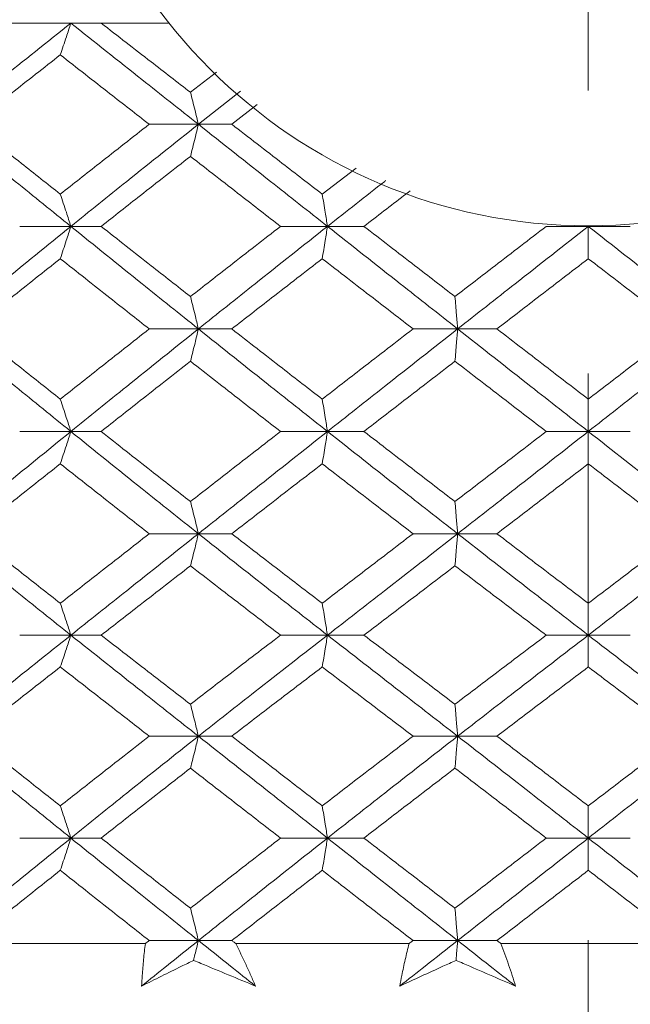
# Model space of a CAD drawing. Header units: inches. Extents: x 1 to 19.9, y 2.6 to 16.1.
# Tile 24 of 70: x 11.128 to 11.344, y 3.917 to 4.264. Entities that reach past the tile are written whole.
import ezdxf

# ---------------------------------------------------------------- set-up
doc = ezdxf.new("R2010")
doc.units = ezdxf.units.IN
doc.header["$MEASUREMENT"] = 0
doc.linetypes.add('CENTERX2', pattern=[0.8, 0.5, -0.1, 0.1, -0.1])
doc.layers.add('SLD-0', color=7, linetype='Continuous')

msp = doc.modelspace()

# ---------------------------------------------------------------- linework, layer by layer
at = {"color": 7, "linetype": 'Continuous', "lineweight": 15}
for p, q in [((11.12846, 4.26321), (11.0671, 4.26321)), ((11.14654, 4.26321), (11.12846, 4.26321)), ((11.15723, 4.26321), (11.14654, 4.26321)), ((11.18125, 4.26321), (11.15723, 4.26321)), ((11.198, 4.24588), (11.18879, 4.23878)), ((11.20644, 4.23917), (11.1916, 4.22748)), ((11.21241, 4.23442), (11.20341, 4.22748)), ((11.1916, 4.22748), (11.17423, 4.22748)), ((11.1916, 4.22748), (11.20341, 4.22748)), ((11.24729, 4.21204), (11.23533, 4.20283)), ((11.14654, 4.19144), (11.12846, 4.19144)), ((11.14654, 4.19144), (11.15723, 4.19144)), ((11.23721, 4.19144), (11.22061, 4.19144)), ((11.23721, 4.19144), (11.25008, 4.19144)), ((11.32933, 4.19144), (11.31447, 4.19144)), ((11.32933, 4.19144), (11.34418, 4.19144)), ((11.1916, 4.15524), (11.17423, 4.15524)), ((11.1916, 4.15524), (11.20341, 4.15524)), ((11.28318, 4.15524), (11.26742, 4.15524)), ((11.28318, 4.15524), (11.29707, 4.15524)), ((11.14654, 4.11903), (11.12846, 4.11903)), ((11.14654, 4.11903), (11.15723, 4.11903)), ((11.23721, 4.11903), (11.22061, 4.11903)), ((11.23721, 4.11903), (11.25008, 4.11903)), ((11.32933, 4.11903), (11.31447, 4.11903)), ((11.32933, 4.11903), (11.34418, 4.11903)), ((11.1916, 4.08294), (11.17423, 4.08294)), ((11.1916, 4.08294), (11.20341, 4.08294)), ((11.28318, 4.08294), (11.26742, 4.08294)), ((11.28318, 4.08294), (11.29707, 4.08294)), ((11.14654, 4.04711), (11.12846, 4.04711)), ((11.14654, 4.04711), (11.15723, 4.04711)), ((11.23721, 4.04711), (11.22061, 4.04711)), ((11.23721, 4.04711), (11.25008, 4.04711)), ((11.32933, 4.04711), (11.31447, 4.04711)), ((11.32933, 4.04711), (11.34418, 4.04711)), ((11.1916, 4.01145), (11.17423, 4.01145)), ((11.1916, 4.01145), (11.20341, 4.01145)), ((11.28318, 4.01145), (11.26742, 4.01145)), ((11.28318, 4.01145), (11.29707, 4.01145)), ((11.14654, 3.97547), (11.12846, 3.97547)), ((11.14654, 3.97547), (11.15723, 3.97547)), ((11.23721, 3.97547), (11.22061, 3.97547)), ((11.23721, 3.97547), (11.25008, 3.97547)), ((11.32933, 3.97547), (11.31447, 3.97547)), ((11.32933, 3.97547), (11.34418, 3.97547)), ((11.1916, 3.9393), (11.17423, 3.9393)), ((11.1916, 3.9393), (11.20341, 3.9393)), ((11.28318, 3.9393), (11.26742, 3.9393)), ((11.28318, 3.9393), (11.29707, 3.9393)), ((11.17285, 3.93821), (11.11309, 3.93821)), ((11.26601, 3.93821), (11.2048, 3.93821)), ((11.36018, 3.93821), (11.29848, 3.93821))]:
    msp.add_line(p, q, dxfattribs=at)
msp.add_circle((11.32933, 4.38063), 0.18898, dxfattribs=at)
for points, knots in [([(11.14654, 4.26321), (11.13821, 4.25657), (11.12332, 4.24469), (11.10866, 4.23275), (11.1022, 4.22748)], [0, 0, 0, 0, 0.558883, 1, 1, 1, 1]), ([(11.14281, 4.25199), (11.14317, 4.25305), (11.14388, 4.25515), (11.14513, 4.25888), (11.14601, 4.26159), (11.14654, 4.26321)], [0, 0, 0, 0, 0.2858, 0.571601, 1, 1, 1, 1]), ([(11.14654, 4.26321), (11.1549, 4.25657), (11.16987, 4.24469), (11.18495, 4.23275), (11.1916, 4.22748)], [0, 0, 0, 0, 0.558883, 1, 1, 1, 1]), ([(11.15723, 4.26321), (11.1631, 4.25867), (11.1736, 4.25054), (11.18414, 4.24238), (11.18879, 4.23878)], [0, 0, 0, 0, 0.559197, 1, 1, 1, 1]), ([(11.14281, 4.25199), (11.13699, 4.24743), (11.12657, 4.23927), (11.11627, 4.23109), (11.11174, 4.22748)], [0, 0, 0, 0, 0.559287, 1, 1, 1, 1]), ([(11.14281, 4.25199), (11.14865, 4.24743), (11.1591, 4.23927), (11.1696, 4.23109), (11.17423, 4.22748)], [0, 0, 0, 0, 0.559287, 1, 1, 1, 1]), ([(11.18879, 4.23878), (11.18906, 4.23773), (11.1896, 4.23561), (11.19054, 4.23186), (11.1912, 4.22912), (11.1916, 4.22748)], [0, 0, 0, 0, 0.285062, 0.570124, 1, 1, 1, 1]), ([(11.1022, 4.22748), (11.11042, 4.22077), (11.12512, 4.20878), (11.13999, 4.19674), (11.14654, 4.19144)], [0, 0, 0, 0, 0.5593096, 1, 1, 1, 1]), ([(11.11174, 4.22748), (11.11751, 4.22289), (11.12783, 4.21468), (11.13823, 4.20645), (11.14281, 4.20283)], [0, 0, 0, 0, 0.559485, 1, 1, 1, 1]), ([(11.17423, 4.22748), (11.16834, 4.22289), (11.15783, 4.21468), (11.1474, 4.20645), (11.14281, 4.20283)], [0, 0, 0, 0, 0.559485, 1, 1, 1, 1]), ([(11.1916, 4.22748), (11.18315, 4.22077), (11.16804, 4.20878), (11.15312, 4.19674), (11.14654, 4.19144)], [0, 0, 0, 0, 0.55931, 1, 1, 1, 1]), ([(11.18879, 4.21615), (11.18906, 4.21721), (11.1896, 4.21933), (11.19054, 4.22309), (11.1912, 4.22583), (11.1916, 4.22748)], [0, 0, 0, 0, 0.2847881, 0.5695763, 1, 1, 1, 1]), ([(11.1916, 4.22748), (11.20008, 4.22077), (11.21524, 4.20878), (11.23049, 4.19674), (11.23721, 4.19144)], [0, 0, 0, 0, 0.55931, 1, 1, 1, 1]), ([(11.20341, 4.22748), (11.20935, 4.22289), (11.21997, 4.21468), (11.23063, 4.20645), (11.23533, 4.20283)], [0, 0, 0, 0, 0.559485, 1, 1, 1, 1]), ([(11.18879, 4.21615), (11.18288, 4.21154), (11.17232, 4.20332), (11.16185, 4.19507), (11.15723, 4.19144)], [0, 0, 0, 0, 0.559577, 1, 1, 1, 1]), ([(11.18879, 4.21615), (11.19471, 4.21154), (11.2053, 4.20332), (11.21593, 4.19507), (11.22061, 4.19144)], [0, 0, 0, 0, 0.559577, 1, 1, 1, 1]), ([(11.25778, 4.20763), (11.25766, 4.20753), (11.25077, 4.20215), (11.24393, 4.19675), (11.23721, 4.19144)], [0, 0, 0, 0, 0.017602, 1, 1, 1, 1]), ([(11.2664, 4.204), (11.26567, 4.20344), (11.26022, 4.19926), (11.25479, 4.19507), (11.25008, 4.19144)], [0, 0, 0, 0, 0.13308, 1, 1, 1, 1]), ([(11.14281, 4.20283), (11.14317, 4.20176), (11.14388, 4.19964), (11.14513, 4.19586), (11.14601, 4.1931), (11.14654, 4.19144)], [0, 0, 0, 0, 0.28433, 0.56866, 1, 1, 1, 1]), ([(11.23533, 4.20283), (11.23551, 4.20176), (11.23587, 4.19964), (11.23649, 4.19586), (11.23694, 4.1931), (11.23721, 4.19144)], [0, 0, 0, 0, 0.28433, 0.56866, 1, 1, 1, 1]), ([(11.14654, 4.19144), (11.13821, 4.18469), (11.12333, 4.17263), (11.10866, 4.16056), (11.1022, 4.15524)], [0, 0, 0, 0, 0.559738, 1, 1, 1, 1]), ([(11.14281, 4.18004), (11.14317, 4.18111), (11.14388, 4.18323), (11.14512, 4.18702), (11.14601, 4.18978), (11.14654, 4.19144)], [0, 0, 0, 0, 0.284185, 0.56837, 1, 1, 1, 1]), ([(11.14654, 4.19144), (11.15491, 4.18469), (11.16986, 4.17263), (11.18496, 4.16056), (11.1916, 4.15524)], [0, 0, 0, 0, 0.559738, 1, 1, 1, 1]), ([(11.15723, 4.19144), (11.1631, 4.18682), (11.17359, 4.17856), (11.18415, 4.1703), (11.18879, 4.16666)], [0, 0, 0, 0, 0.559775, 1, 1, 1, 1]), ([(11.22061, 4.19144), (11.21466, 4.18682), (11.20402, 4.17856), (11.19345, 4.1703), (11.18879, 4.16666)], [0, 0, 0, 0, 0.559775, 1, 1, 1, 1]), ([(11.23721, 4.19144), (11.22866, 4.18469), (11.2134, 4.17263), (11.19827, 4.16056), (11.1916, 4.15524)], [0, 0, 0, 0, 0.559738, 1, 1, 1, 1]), ([(11.23533, 4.18004), (11.23551, 4.18111), (11.23587, 4.18323), (11.23649, 4.18702), (11.23694, 4.18978), (11.23721, 4.19144)], [0, 0, 0, 0, 0.284185, 0.56837, 1, 1, 1, 1]), ([(11.23721, 4.19144), (11.24577, 4.18469), (11.26106, 4.17263), (11.27642, 4.16056), (11.28318, 4.15524)], [0, 0, 0, 0, 0.559738, 1, 1, 1, 1]), ([(11.25008, 4.19144), (11.25607, 4.18682), (11.26678, 4.17856), (11.27751, 4.1703), (11.28223, 4.16666)], [0, 0, 0, 0, 0.559775, 1, 1, 1, 1]), ([(11.31447, 4.19144), (11.30845, 4.18682), (11.2977, 4.17856), (11.28696, 4.1703), (11.28223, 4.16666)], [0, 0, 0, 0, 0.559775, 1, 1, 1, 1]), ([(11.32933, 4.19144), (11.32071, 4.18469), (11.30531, 4.17263), (11.28994, 4.16056), (11.28318, 4.15524)], [0, 0, 0, 0, 0.559738, 1, 1, 1, 1]), ([(11.32933, 4.18004), (11.32933, 4.18111), (11.32933, 4.18323), (11.32933, 4.18702), (11.32933, 4.18978), (11.32933, 4.19144)], [0, 0, 0, 0, 0.284185, 0.56837, 1, 1, 1, 1]), ([(11.32933, 4.19144), (11.33795, 4.18469), (11.35335, 4.17263), (11.36871, 4.16056), (11.37548, 4.15524)], [0, 0, 0, 0, 0.559738, 1, 1, 1, 1]), ([(11.14281, 4.18004), (11.13698, 4.17542), (11.12658, 4.16715), (11.11627, 4.15888), (11.11174, 4.15524)], [0, 0, 0, 0, 0.559867, 1, 1, 1, 1]), ([(11.14281, 4.18004), (11.14865, 4.17542), (11.15909, 4.16715), (11.1696, 4.15888), (11.17423, 4.15524)], [0, 0, 0, 0, 0.559867, 1, 1, 1, 1]), ([(11.23533, 4.18004), (11.22936, 4.17542), (11.21869, 4.16715), (11.20808, 4.15888), (11.20341, 4.15524)], [0, 0, 0, 0, 0.559867, 1, 1, 1, 1]), ([(11.23533, 4.18004), (11.24131, 4.17542), (11.25199, 4.16715), (11.2627, 4.15888), (11.26742, 4.15524)], [0, 0, 0, 0, 0.559867, 1, 1, 1, 1]), ([(11.32933, 4.18004), (11.3233, 4.17542), (11.31254, 4.16715), (11.3018, 4.15888), (11.29707, 4.15524)], [0, 0, 0, 0, 0.559867, 1, 1, 1, 1]), ([(11.32933, 4.18004), (11.33535, 4.17542), (11.34611, 4.16715), (11.35686, 4.15888), (11.36159, 4.15524)], [0, 0, 0, 0, 0.559867, 1, 1, 1, 1]), ([(11.18879, 4.16666), (11.18906, 4.1656), (11.1896, 4.16347), (11.19054, 4.15968), (11.1912, 4.15691), (11.1916, 4.15524)], [0, 0, 0, 0, 0.284008, 0.568017, 1, 1, 1, 1]), ([(11.28223, 4.16666), (11.28232, 4.1656), (11.2825, 4.16347), (11.28282, 4.15968), (11.28304, 4.15691), (11.28318, 4.15524)], [0, 0, 0, 0, 0.2840084, 0.5680169, 1, 1, 1, 1]), ([(11.1022, 4.15524), (11.11042, 4.14848), (11.1251, 4.1364), (11.13999, 4.12434), (11.14654, 4.11903)], [0, 0, 0, 0, 0.560166, 1, 1, 1, 1]), ([(11.11174, 4.15524), (11.11751, 4.15061), (11.12782, 4.14234), (11.13823, 4.13407), (11.14281, 4.13044)], [0, 0, 0, 0, 0.560066, 1, 1, 1, 1]), ([(11.17423, 4.15524), (11.16834, 4.15061), (11.15783, 4.14234), (11.1474, 4.13407), (11.14281, 4.13044)], [0, 0, 0, 0, 0.560066, 1, 1, 1, 1]), ([(11.1916, 4.15524), (11.18315, 4.14848), (11.16805, 4.1364), (11.15311, 4.12434), (11.14654, 4.11903)], [0, 0, 0, 0, 0.560166, 1, 1, 1, 1]), ([(11.18879, 4.14382), (11.18906, 4.14489), (11.1896, 4.14702), (11.19054, 4.15081), (11.1912, 4.15358), (11.1916, 4.15524)], [0, 0, 0, 0, 0.283992, 0.567985, 1, 1, 1, 1]), ([(11.1916, 4.15524), (11.20009, 4.14848), (11.21523, 4.1364), (11.23049, 4.12434), (11.23721, 4.11903)], [0, 0, 0, 0, 0.560166, 1, 1, 1, 1]), ([(11.20341, 4.15524), (11.20935, 4.15061), (11.21997, 4.14234), (11.23063, 4.13407), (11.23533, 4.13044)], [0, 0, 0, 0, 0.560066, 1, 1, 1, 1]), ([(11.26742, 4.15524), (11.26142, 4.15061), (11.25071, 4.14234), (11.24003, 4.13407), (11.23533, 4.13044)], [0, 0, 0, 0, 0.560066, 1, 1, 1, 1]), ([(11.28318, 4.15524), (11.27458, 4.14848), (11.25922, 4.1364), (11.24393, 4.12434), (11.23721, 4.11903)], [0, 0, 0, 0, 0.560166, 1, 1, 1, 1]), ([(11.28223, 4.14382), (11.28232, 4.14489), (11.2825, 4.14702), (11.28282, 4.15081), (11.28304, 4.15358), (11.28318, 4.15524)], [0, 0, 0, 0, 0.283992, 0.567985, 1, 1, 1, 1]), ([(11.28318, 4.15524), (11.29179, 4.14848), (11.30716, 4.1364), (11.32255, 4.12434), (11.32933, 4.11903)], [0, 0, 0, 0, 0.560166, 1, 1, 1, 1]), ([(11.29707, 4.15524), (11.30309, 4.15061), (11.31384, 4.14234), (11.32459, 4.13407), (11.32933, 4.13044)], [0, 0, 0, 0, 0.560066, 1, 1, 1, 1]), ([(11.37548, 4.15524), (11.36687, 4.14848), (11.3515, 4.1364), (11.3361, 4.12434), (11.32933, 4.11903)], [0, 0, 0, 0, 0.560166, 1, 1, 1, 1]), ([(11.36159, 4.15524), (11.35557, 4.15061), (11.34482, 4.14234), (11.33406, 4.13407), (11.32933, 4.13044)], [0, 0, 0, 0, 0.560066, 1, 1, 1, 1]), ([(11.18879, 4.14382), (11.18288, 4.13919), (11.17233, 4.13092), (11.16184, 4.12266), (11.15723, 4.11903)], [0, 0, 0, 0, 0.560157, 1, 1, 1, 1]), ([(11.18879, 4.14382), (11.19472, 4.13919), (11.20529, 4.13092), (11.21593, 4.12266), (11.22061, 4.11903)], [0, 0, 0, 0, 0.560157, 1, 1, 1, 1]), ([(11.28223, 4.14382), (11.27622, 4.13919), (11.26549, 4.13092), (11.25479, 4.12266), (11.25008, 4.11903)], [0, 0, 0, 0, 0.560157, 1, 1, 1, 1]), ([(11.28223, 4.14382), (11.28825, 4.13919), (11.29899, 4.13092), (11.30974, 4.12266), (11.31447, 4.11903)], [0, 0, 0, 0, 0.560157, 1, 1, 1, 1]), ([(11.14281, 4.13044), (11.14317, 4.12937), (11.14388, 4.12725), (11.14512, 4.12345), (11.14601, 4.12069), (11.14654, 4.11903)], [0, 0, 0, 0, 0.284098, 0.568196, 1, 1, 1, 1]), ([(11.23533, 4.13044), (11.23551, 4.12937), (11.23587, 4.12725), (11.23649, 4.12345), (11.23694, 4.12069), (11.23721, 4.11903)], [0, 0, 0, 0, 0.284098, 0.568196, 1, 1, 1, 1]), ([(11.32933, 4.13044), (11.32933, 4.12937), (11.32933, 4.12725), (11.32933, 4.12345), (11.32933, 4.12069), (11.32933, 4.11903)], [0, 0, 0, 0, 0.2840981, 0.5681962, 1, 1, 1, 1]), ([(11.14654, 4.11903), (11.13821, 4.11227), (11.12334, 4.10023), (11.10865, 4.08822), (11.1022, 4.08294)], [0, 0, 0, 0, 0.560594, 1, 1, 1, 1]), ([(11.14281, 4.10763), (11.14317, 4.10869), (11.14388, 4.11082), (11.14513, 4.11461), (11.14601, 4.11736), (11.14654, 4.11903)], [0, 0, 0, 0, 0.2842111, 0.5684222, 1, 1, 1, 1]), ([(11.14654, 4.11903), (11.15491, 4.11227), (11.16985, 4.10023), (11.18496, 4.08822), (11.1916, 4.08294)], [0, 0, 0, 0, 0.560594, 1, 1, 1, 1]), ([(11.15723, 4.11903), (11.16311, 4.1144), (11.17359, 4.10615), (11.18415, 4.09791), (11.18879, 4.09429)], [0, 0, 0, 0, 0.560356, 1, 1, 1, 1]), ([(11.22061, 4.11903), (11.21465, 4.1144), (11.20402, 4.10615), (11.19344, 4.09791), (11.18879, 4.09429)], [0, 0, 0, 0, 0.560356, 1, 1, 1, 1]), ([(11.23721, 4.11903), (11.22866, 4.11227), (11.21342, 4.10023), (11.19826, 4.08822), (11.1916, 4.08294)], [0, 0, 0, 0, 0.560594, 1, 1, 1, 1]), ([(11.23533, 4.10763), (11.23551, 4.10869), (11.23587, 4.11082), (11.23649, 4.11461), (11.23694, 4.11736), (11.23721, 4.11903)], [0, 0, 0, 0, 0.284211, 0.568422, 1, 1, 1, 1]), ([(11.23721, 4.11903), (11.24577, 4.11227), (11.26105, 4.10023), (11.27642, 4.08822), (11.28318, 4.08294)], [0, 0, 0, 0, 0.560594, 1, 1, 1, 1]), ([(11.25008, 4.11903), (11.25608, 4.1144), (11.26678, 4.10615), (11.27751, 4.09791), (11.28223, 4.09429)], [0, 0, 0, 0, 0.560356, 1, 1, 1, 1]), ([(11.31447, 4.11903), (11.30845, 4.1144), (11.2977, 4.10615), (11.28696, 4.09791), (11.28223, 4.09429)], [0, 0, 0, 0, 0.560356, 1, 1, 1, 1]), ([(11.32933, 4.11903), (11.3207, 4.11227), (11.30532, 4.10023), (11.28994, 4.08822), (11.28318, 4.08294)], [0, 0, 0, 0, 0.560594, 1, 1, 1, 1]), ([(11.32933, 4.10763), (11.32933, 4.10869), (11.32933, 4.11082), (11.32933, 4.11461), (11.32933, 4.11736), (11.32933, 4.11903)], [0, 0, 0, 0, 0.284211, 0.568422, 1, 1, 1, 1]), ([(11.32933, 4.11903), (11.33795, 4.11227), (11.35333, 4.10023), (11.36872, 4.08822), (11.37548, 4.08294)], [0, 0, 0, 0, 0.560594, 1, 1, 1, 1]), ([(11.14281, 4.10763), (11.13698, 4.10301), (11.12659, 4.09477), (11.11627, 4.08655), (11.11174, 4.08294)], [0, 0, 0, 0, 0.560447, 1, 1, 1, 1]), ([(11.14281, 4.10763), (11.14866, 4.10301), (11.15908, 4.09477), (11.1696, 4.08655), (11.17423, 4.08294)], [0, 0, 0, 0, 0.560447, 1, 1, 1, 1]), ([(11.23533, 4.10763), (11.22935, 4.10301), (11.2187, 4.09477), (11.20808, 4.08655), (11.20341, 4.08294)], [0, 0, 0, 0, 0.560447, 1, 1, 1, 1]), ([(11.23533, 4.10763), (11.24131, 4.10301), (11.25198, 4.09477), (11.26271, 4.08655), (11.26742, 4.08294)], [0, 0, 0, 0, 0.560447, 1, 1, 1, 1]), ([(11.32933, 4.10763), (11.3233, 4.10301), (11.31255, 4.09477), (11.30179, 4.08655), (11.29707, 4.08294)], [0, 0, 0, 0, 0.560447, 1, 1, 1, 1]), ([(11.32933, 4.10763), (11.33535, 4.10301), (11.3461, 4.09477), (11.35686, 4.08655), (11.36159, 4.08294)], [0, 0, 0, 0, 0.560447, 1, 1, 1, 1]), ([(11.18879, 4.09429), (11.18906, 4.09323), (11.1896, 4.09111), (11.19054, 4.08733), (11.1912, 4.08459), (11.1916, 4.08294)], [0, 0, 0, 0, 0.284599, 0.569198, 1, 1, 1, 1]), ([(11.28223, 4.09429), (11.28232, 4.09323), (11.2825, 4.09111), (11.28282, 4.08733), (11.28304, 4.08459), (11.28318, 4.08294)], [0, 0, 0, 0, 0.284599, 0.569198, 1, 1, 1, 1]), ([(11.1022, 4.08294), (11.11043, 4.07622), (11.12509, 4.06426), (11.14, 4.05234), (11.14654, 4.04711)], [0, 0, 0, 0, 0.5610212, 1, 1, 1, 1]), ([(11.11174, 4.08294), (11.11751, 4.07834), (11.12782, 4.07014), (11.13823, 4.06196), (11.14281, 4.05837)], [0, 0, 0, 0, 0.560645, 1, 1, 1, 1]), ([(11.17423, 4.08294), (11.16834, 4.07834), (11.15784, 4.07014), (11.1474, 4.06196), (11.14281, 4.05837)], [0, 0, 0, 0, 0.560645, 1, 1, 1, 1]), ([(11.1916, 4.08294), (11.18314, 4.07622), (11.16807, 4.06426), (11.15311, 4.05234), (11.14654, 4.04711)], [0, 0, 0, 0, 0.561021, 1, 1, 1, 1]), ([(11.18879, 4.07161), (11.18906, 4.07267), (11.1896, 4.07478), (11.19054, 4.07855), (11.1912, 4.08129), (11.1916, 4.08294)], [0, 0, 0, 0, 0.284841, 0.569681, 1, 1, 1, 1]), ([(11.1916, 4.08294), (11.20009, 4.07622), (11.21522, 4.06426), (11.2305, 4.05234), (11.23721, 4.04711)], [0, 0, 0, 0, 0.5610212, 1, 1, 1, 1]), ([(11.20341, 4.08294), (11.20936, 4.07834), (11.21996, 4.07014), (11.23064, 4.06196), (11.23533, 4.05837)], [0, 0, 0, 0, 0.560645, 1, 1, 1, 1]), ([(11.26742, 4.08294), (11.26142, 4.07834), (11.25071, 4.07014), (11.24002, 4.06196), (11.23533, 4.05837)], [0, 0, 0, 0, 0.560645, 1, 1, 1, 1]), ([(11.28318, 4.08294), (11.27457, 4.07622), (11.25924, 4.06426), (11.24393, 4.05234), (11.23721, 4.04711)], [0, 0, 0, 0, 0.561021, 1, 1, 1, 1]), ([(11.28223, 4.07161), (11.28232, 4.07267), (11.28251, 4.07478), (11.28282, 4.07855), (11.28304, 4.08129), (11.28318, 4.08294)], [0, 0, 0, 0, 0.284841, 0.569681, 1, 1, 1, 1]), ([(11.28318, 4.08294), (11.29179, 4.07622), (11.30714, 4.06426), (11.32256, 4.05234), (11.32933, 4.04711)], [0, 0, 0, 0, 0.561021, 1, 1, 1, 1]), ([(11.29707, 4.08294), (11.30309, 4.07834), (11.31383, 4.07014), (11.3246, 4.06196), (11.32933, 4.05837)], [0, 0, 0, 0, 0.560645, 1, 1, 1, 1]), ([(11.37548, 4.08294), (11.36686, 4.07622), (11.35151, 4.06426), (11.33609, 4.05234), (11.32933, 4.04711)], [0, 0, 0, 0, 0.5610212, 1, 1, 1, 1]), ([(11.36159, 4.08294), (11.35557, 4.07834), (11.34482, 4.07014), (11.33406, 4.06196), (11.32933, 4.05837)], [0, 0, 0, 0, 0.560645, 1, 1, 1, 1]), ([(11.18879, 4.07161), (11.18288, 4.06702), (11.17233, 4.05884), (11.16184, 4.05069), (11.15723, 4.04711)], [0, 0, 0, 0, 0.560736, 1, 1, 1, 1]), ([(11.18879, 4.07161), (11.19472, 4.06702), (11.20529, 4.05884), (11.21593, 4.05069), (11.22061, 4.04711)], [0, 0, 0, 0, 0.560736, 1, 1, 1, 1]), ([(11.28223, 4.07161), (11.27622, 4.06702), (11.2655, 4.05884), (11.25479, 4.05069), (11.25008, 4.04711)], [0, 0, 0, 0, 0.560736, 1, 1, 1, 1]), ([(11.28223, 4.07161), (11.28825, 4.06702), (11.29898, 4.05884), (11.30975, 4.05069), (11.31447, 4.04711)], [0, 0, 0, 0, 0.560736, 1, 1, 1, 1]), ([(11.14281, 4.05837), (11.14317, 4.05731), (11.14388, 4.0552), (11.14513, 4.05146), (11.14601, 4.04874), (11.14654, 4.04711)], [0, 0, 0, 0, 0.285509, 0.571018, 1, 1, 1, 1]), ([(11.23533, 4.05837), (11.23551, 4.05731), (11.23587, 4.0552), (11.2365, 4.05146), (11.23694, 4.04874), (11.23721, 4.04711)], [0, 0, 0, 0, 0.285509, 0.571018, 1, 1, 1, 1]), ([(11.32933, 4.05837), (11.32933, 4.05731), (11.32933, 4.0552), (11.32933, 4.05146), (11.32933, 4.04874), (11.32933, 4.04711)], [0, 0, 0, 0, 0.2855092, 0.5710184, 1, 1, 1, 1]), ([(11.14654, 4.04711), (11.13821, 4.04048), (11.12332, 4.02861), (11.10866, 4.0167), (11.1022, 4.01145)], [0, 0, 0, 0, 0.559075, 1, 1, 1, 1]), ([(11.14281, 4.0359), (11.14317, 4.03695), (11.14389, 4.03905), (11.14513, 4.04278), (11.14601, 4.04549), (11.14654, 4.04711)], [0, 0, 0, 0, 0.285861, 0.571724, 1, 1, 1, 1]), ([(11.14654, 4.04711), (11.15491, 4.04048), (11.16987, 4.02861), (11.18495, 4.0167), (11.1916, 4.01145)], [0, 0, 0, 0, 0.5590747, 1, 1, 1, 1]), ([(11.15723, 4.04711), (11.1631, 4.04257), (11.17359, 4.03445), (11.18414, 4.02631), (11.18879, 4.02272)], [0, 0, 0, 0, 0.559555, 1, 1, 1, 1]), ([(11.22061, 4.04711), (11.21466, 4.04257), (11.20402, 4.03445), (11.19345, 4.02631), (11.18879, 4.02272)], [0, 0, 0, 0, 0.559555, 1, 1, 1, 1]), ([(11.23721, 4.04711), (11.22867, 4.04048), (11.21339, 4.02861), (11.19827, 4.0167), (11.1916, 4.01145)], [0, 0, 0, 0, 0.5590747, 1, 1, 1, 1]), ([(11.23533, 4.0359), (11.23551, 4.03695), (11.23587, 4.03905), (11.2365, 4.04278), (11.23694, 4.04549), (11.23721, 4.04711)], [0, 0, 0, 0, 0.285861, 0.571724, 1, 1, 1, 1]), ([(11.23721, 4.04711), (11.24577, 4.04048), (11.26107, 4.02861), (11.27641, 4.0167), (11.28318, 4.01145)], [0, 0, 0, 0, 0.5590747, 1, 1, 1, 1]), ([(11.25008, 4.04711), (11.25607, 4.04257), (11.26678, 4.03445), (11.27751, 4.02631), (11.28223, 4.02272)], [0, 0, 0, 0, 0.559555, 1, 1, 1, 1]), ([(11.31447, 4.04711), (11.30845, 4.04257), (11.29769, 4.03445), (11.28696, 4.02631), (11.28223, 4.02272)], [0, 0, 0, 0, 0.559555, 1, 1, 1, 1]), ([(11.32933, 4.04711), (11.32071, 4.04048), (11.3053, 4.02861), (11.28995, 4.0167), (11.28318, 4.01145)], [0, 0, 0, 0, 0.559075, 1, 1, 1, 1]), ([(11.32933, 4.0359), (11.32933, 4.03695), (11.32933, 4.03905), (11.32933, 4.04278), (11.32933, 4.04549), (11.32933, 4.04711)], [0, 0, 0, 0, 0.285861, 0.571724, 1, 1, 1, 1]), ([(11.32933, 4.04711), (11.33794, 4.04048), (11.35336, 4.02861), (11.36871, 4.0167), (11.37548, 4.01145)], [0, 0, 0, 0, 0.5590747, 1, 1, 1, 1]), ([(11.14281, 4.0359), (11.13699, 4.03135), (11.12657, 4.02321), (11.11628, 4.01505), (11.11174, 4.01145)], [0, 0, 0, 0, 0.559215, 1, 1, 1, 1]), ([(11.14281, 4.0359), (11.14865, 4.03135), (11.1591, 4.02321), (11.1696, 4.01505), (11.17423, 4.01145)], [0, 0, 0, 0, 0.559215, 1, 1, 1, 1]), ([(11.23533, 4.0359), (11.22936, 4.03135), (11.21868, 4.02321), (11.20808, 4.01505), (11.20341, 4.01145)], [0, 0, 0, 0, 0.559215, 1, 1, 1, 1]), ([(11.23533, 4.0359), (11.24131, 4.03135), (11.252, 4.02321), (11.2627, 4.01505), (11.26742, 4.01145)], [0, 0, 0, 0, 0.559215, 1, 1, 1, 1]), ([(11.32933, 4.0359), (11.32331, 4.03135), (11.31254, 4.02321), (11.3018, 4.01505), (11.29707, 4.01145)], [0, 0, 0, 0, 0.559215, 1, 1, 1, 1]), ([(11.32933, 4.0359), (11.33535, 4.03135), (11.34612, 4.02321), (11.35685, 4.01505), (11.36159, 4.01145)], [0, 0, 0, 0, 0.559215, 1, 1, 1, 1]), ([(11.18879, 4.02272), (11.18906, 4.02167), (11.1896, 4.01956), (11.19054, 4.01581), (11.1912, 4.01309), (11.1916, 4.01145)], [0, 0, 0, 0, 0.285309, 0.570618, 1, 1, 1, 1]), ([(11.28223, 4.02272), (11.28232, 4.02167), (11.28251, 4.01956), (11.28282, 4.01581), (11.28304, 4.01309), (11.28318, 4.01145)], [0, 0, 0, 0, 0.2853089, 0.5706178, 1, 1, 1, 1]), ([(11.1022, 4.01145), (11.11042, 4.00475), (11.12512, 3.99278), (11.13999, 3.98077), (11.14654, 3.97547)], [0, 0, 0, 0, 0.5592027, 1, 1, 1, 1]), ([(11.11174, 4.01145), (11.11751, 4.00686), (11.12783, 3.99867), (11.13823, 3.99046), (11.14281, 3.98684)], [0, 0, 0, 0, 0.559413, 1, 1, 1, 1]), ([(11.17423, 4.01145), (11.16834, 4.00686), (11.15783, 3.99867), (11.1474, 3.99046), (11.14281, 3.98684)], [0, 0, 0, 0, 0.559413, 1, 1, 1, 1]), ([(11.1916, 4.01145), (11.18315, 4.00475), (11.16804, 3.99278), (11.15312, 3.98077), (11.14654, 3.97547)], [0, 0, 0, 0, 0.559203, 1, 1, 1, 1]), ([(11.18879, 4.00014), (11.18906, 4.0012), (11.1896, 4.00331), (11.19054, 4.00707), (11.1912, 4.0098), (11.1916, 4.01145)], [0, 0, 0, 0, 0.2850029, 0.5700059, 1, 1, 1, 1]), ([(11.1916, 4.01145), (11.20008, 4.00475), (11.21524, 3.99278), (11.23049, 3.98077), (11.23721, 3.97547)], [0, 0, 0, 0, 0.5592027, 1, 1, 1, 1]), ([(11.20341, 4.01145), (11.20935, 4.00686), (11.21997, 3.99867), (11.23063, 3.99046), (11.23533, 3.98684)], [0, 0, 0, 0, 0.559413, 1, 1, 1, 1]), ([(11.26742, 4.01145), (11.26142, 4.00686), (11.2507, 3.99867), (11.24003, 3.99046), (11.23533, 3.98684)], [0, 0, 0, 0, 0.559413, 1, 1, 1, 1]), ([(11.28318, 4.01145), (11.27458, 4.00475), (11.25921, 3.99278), (11.24394, 3.98077), (11.23721, 3.97547)], [0, 0, 0, 0, 0.5592027, 1, 1, 1, 1]), ([(11.28223, 4.00014), (11.28232, 4.0012), (11.28251, 4.00331), (11.28282, 4.00707), (11.28304, 4.0098), (11.28318, 4.01145)], [0, 0, 0, 0, 0.285003, 0.570006, 1, 1, 1, 1]), ([(11.28318, 4.01145), (11.29178, 4.00475), (11.30717, 3.99278), (11.32255, 3.98077), (11.32933, 3.97547)], [0, 0, 0, 0, 0.559203, 1, 1, 1, 1]), ([(11.29707, 4.01145), (11.30309, 4.00686), (11.31384, 3.99867), (11.32459, 3.99046), (11.32933, 3.98684)], [0, 0, 0, 0, 0.559413, 1, 1, 1, 1]), ([(11.37548, 4.01145), (11.36687, 4.00475), (11.35148, 3.99278), (11.33611, 3.98077), (11.32933, 3.97547)], [0, 0, 0, 0, 0.559203, 1, 1, 1, 1]), ([(11.36159, 4.01145), (11.35557, 4.00686), (11.34481, 3.99867), (11.33406, 3.99046), (11.32933, 3.98684)], [0, 0, 0, 0, 0.559413, 1, 1, 1, 1]), ([(11.18879, 4.00014), (11.18288, 3.99554), (11.17232, 3.98733), (11.16185, 3.9791), (11.15723, 3.97547)], [0, 0, 0, 0, 0.559504, 1, 1, 1, 1]), ([(11.18879, 4.00014), (11.19471, 3.99554), (11.2053, 3.98733), (11.21593, 3.9791), (11.22061, 3.97547)], [0, 0, 0, 0, 0.559504, 1, 1, 1, 1]), ([(11.28223, 4.00014), (11.27623, 3.99554), (11.26549, 3.98733), (11.25479, 3.9791), (11.25008, 3.97547)], [0, 0, 0, 0, 0.559504, 1, 1, 1, 1]), ([(11.28223, 4.00014), (11.28825, 3.99554), (11.29899, 3.98733), (11.30974, 3.9791), (11.31447, 3.97547)], [0, 0, 0, 0, 0.559504, 1, 1, 1, 1]), ([(11.14281, 3.98684), (11.14317, 3.98578), (11.14388, 3.98366), (11.14513, 3.97988), (11.14601, 3.97713), (11.14654, 3.97547)], [0, 0, 0, 0, 0.284475, 0.568949, 1, 1, 1, 1]), ([(11.23533, 3.98684), (11.23551, 3.98578), (11.23587, 3.98366), (11.23649, 3.97988), (11.23694, 3.97713), (11.23721, 3.97547)], [0, 0, 0, 0, 0.284475, 0.568949, 1, 1, 1, 1]), ([(11.32933, 3.98684), (11.32933, 3.98578), (11.32933, 3.98366), (11.32933, 3.97988), (11.32933, 3.97713), (11.32933, 3.97547)], [0, 0, 0, 0, 0.284475, 0.568949, 1, 1, 1, 1]), ([(11.14654, 3.97547), (11.13821, 3.96873), (11.12333, 3.95668), (11.10866, 3.94461), (11.1022, 3.9393)], [0, 0, 0, 0, 0.5596306, 1, 1, 1, 1]), ([(11.14281, 3.96409), (11.14317, 3.96515), (11.14388, 3.96727), (11.14513, 3.97106), (11.14601, 3.97381), (11.14654, 3.97547)], [0, 0, 0, 0, 0.2842971, 0.5685943, 1, 1, 1, 1]), ([(11.14654, 3.97547), (11.15491, 3.96873), (11.16986, 3.95668), (11.18495, 3.94461), (11.1916, 3.9393)], [0, 0, 0, 0, 0.559631, 1, 1, 1, 1]), ([(11.15723, 3.97547), (11.1631, 3.97086), (11.17359, 3.96261), (11.18414, 3.95435), (11.18879, 3.95071)], [0, 0, 0, 0, 0.559703, 1, 1, 1, 1]), ([(11.22061, 3.97547), (11.21466, 3.97086), (11.20402, 3.96261), (11.19345, 3.95435), (11.18879, 3.95071)], [0, 0, 0, 0, 0.559703, 1, 1, 1, 1]), ([(11.23721, 3.97547), (11.22867, 3.96873), (11.2134, 3.95668), (11.19827, 3.94461), (11.1916, 3.9393)], [0, 0, 0, 0, 0.5596306, 1, 1, 1, 1]), ([(11.23533, 3.96409), (11.23551, 3.96515), (11.23587, 3.96727), (11.23649, 3.97106), (11.23694, 3.97381), (11.23721, 3.97547)], [0, 0, 0, 0, 0.284297, 0.568594, 1, 1, 1, 1]), ([(11.23721, 3.97547), (11.24577, 3.96873), (11.26107, 3.95668), (11.27642, 3.94461), (11.28318, 3.9393)], [0, 0, 0, 0, 0.559631, 1, 1, 1, 1]), ([(11.25008, 3.97547), (11.25607, 3.97086), (11.26678, 3.96261), (11.27751, 3.95435), (11.28223, 3.95071)], [0, 0, 0, 0, 0.559703, 1, 1, 1, 1]), ([(11.31447, 3.97547), (11.30845, 3.97086), (11.2977, 3.96261), (11.28696, 3.95435), (11.28223, 3.95071)], [0, 0, 0, 0, 0.559703, 1, 1, 1, 1]), ([(11.32933, 3.97547), (11.32071, 3.96873), (11.30531, 3.95668), (11.28994, 3.94461), (11.28318, 3.9393)], [0, 0, 0, 0, 0.559631, 1, 1, 1, 1]), ([(11.32933, 3.96409), (11.32933, 3.96515), (11.32933, 3.96727), (11.32933, 3.97106), (11.32933, 3.97381), (11.32933, 3.97547)], [0, 0, 0, 0, 0.284297, 0.568594, 1, 1, 1, 1]), ([(11.32933, 3.97547), (11.33795, 3.96873), (11.35335, 3.95668), (11.36871, 3.94461), (11.37548, 3.9393)], [0, 0, 0, 0, 0.559631, 1, 1, 1, 1]), ([(11.14281, 3.96409), (11.13698, 3.95946), (11.12658, 3.9512), (11.11627, 3.94294), (11.11174, 3.9393)], [0, 0, 0, 0, 0.559794, 1, 1, 1, 1]), ([(11.14281, 3.96409), (11.14865, 3.95946), (11.15909, 3.9512), (11.1696, 3.94294), (11.17423, 3.9393)], [0, 0, 0, 0, 0.559794, 1, 1, 1, 1]), ([(11.23533, 3.96409), (11.22936, 3.95946), (11.21869, 3.9512), (11.20808, 3.94294), (11.20341, 3.9393)], [0, 0, 0, 0, 0.559794, 1, 1, 1, 1]), ([(11.23533, 3.96409), (11.24131, 3.95946), (11.25199, 3.9512), (11.2627, 3.94294), (11.26742, 3.9393)], [0, 0, 0, 0, 0.559794, 1, 1, 1, 1]), ([(11.32933, 3.96409), (11.3233, 3.95946), (11.31254, 3.9512), (11.3018, 3.94294), (11.29707, 3.9393)], [0, 0, 0, 0, 0.559794, 1, 1, 1, 1]), ([(11.32933, 3.96409), (11.33535, 3.95946), (11.34611, 3.9512), (11.35686, 3.94294), (11.36159, 3.9393)], [0, 0, 0, 0, 0.559794, 1, 1, 1, 1]), ([(11.18879, 3.95071), (11.18906, 3.94965), (11.1896, 3.94752), (11.19054, 3.94373), (11.1912, 3.94097), (11.1916, 3.9393)], [0, 0, 0, 0, 0.2840503, 0.5681006, 1, 1, 1, 1]), ([(11.28223, 3.95071), (11.28232, 3.94965), (11.2825, 3.94752), (11.28282, 3.94373), (11.28304, 3.94097), (11.28318, 3.9393)], [0, 0, 0, 0, 0.28405, 0.568101, 1, 1, 1, 1]), ([(11.1916, 3.9393), (11.18785, 3.9363), (11.18114, 3.93094), (11.17446, 3.92557), (11.17152, 3.92321)], [0, 0, 0, 0, 0.559972, 1, 1, 1, 1]), ([(11.17423, 3.9393), (11.17397, 3.9391), (11.17351, 3.93874), (11.17305, 3.93837), (11.17285, 3.93821)], [0, 0, 0, 0, 0.5599954, 1, 1, 1, 1]), ([(11.1899, 3.9323), (11.19006, 3.93297), (11.19064, 3.93528), (11.1912, 3.93763), (11.1916, 3.9393)], [0, 0, 0, 0, 0.289943, 1, 1, 1, 1]), ([(11.1916, 3.9393), (11.19536, 3.9363), (11.20208, 3.93094), (11.20883, 3.92557), (11.21179, 3.92321)], [0, 0, 0, 0, 0.559972, 1, 1, 1, 1]), ([(11.20341, 3.9393), (11.20367, 3.9391), (11.20413, 3.93874), (11.2046, 3.93837), (11.2048, 3.93821)], [0, 0, 0, 0, 0.5599954, 1, 1, 1, 1]), ([(11.28318, 3.9393), (11.27936, 3.9363), (11.27254, 3.93094), (11.26573, 3.92557), (11.26273, 3.92321)], [0, 0, 0, 0, 0.559972, 1, 1, 1, 1]), ([(11.26742, 3.9393), (11.26716, 3.9391), (11.26669, 3.93874), (11.26622, 3.93837), (11.26601, 3.93821)], [0, 0, 0, 0, 0.5599954, 1, 1, 1, 1]), ([(11.28261, 3.9323), (11.28266, 3.93297), (11.28285, 3.93528), (11.28304, 3.93763), (11.28318, 3.9393)], [0, 0, 0, 0, 0.289943, 1, 1, 1, 1]), ([(11.28318, 3.9393), (11.287, 3.9363), (11.29382, 3.93094), (11.30065, 3.92557), (11.30366, 3.92321)], [0, 0, 0, 0, 0.559972, 1, 1, 1, 1]), ([(11.29707, 3.9393), (11.29733, 3.9391), (11.2978, 3.93874), (11.29827, 3.93837), (11.29848, 3.93821)], [0, 0, 0, 0, 0.559995, 1, 1, 1, 1]), ([(11.17152, 3.92321), (11.17159, 3.92447), (11.17178, 3.92761), (11.1722, 3.93261), (11.17263, 3.93635), (11.17285, 3.93821)], [0, 0, 0, 0, 0.249909, 0.624893, 1, 1, 1, 1]), ([(11.2048, 3.93821), (11.20603, 3.93572), (11.20786, 3.93199), (11.21015, 3.92698), (11.21125, 3.92447), (11.21179, 3.92321)], [0, 0, 0, 0, 0.49985, 0.749906, 1, 1, 1, 1]), ([(11.26273, 3.92321), (11.26297, 3.92447), (11.26356, 3.92761), (11.26463, 3.93261), (11.26555, 3.93635), (11.26601, 3.93821)], [0, 0, 0, 0, 0.249909, 0.624893, 1, 1, 1, 1]), ([(11.29848, 3.93821), (11.2994, 3.93572), (11.30079, 3.93199), (11.30247, 3.92698), (11.30326, 3.92447), (11.30366, 3.92321)], [0, 0, 0, 0, 0.49985, 0.749906, 1, 1, 1, 1]), ([(11.1899, 3.9323), (11.18847, 3.9316), (11.18229, 3.92857), (11.1762, 3.92554), (11.17152, 3.92321)], [0, 0, 0, 0, 0.231715, 1, 1, 1, 1]), ([(11.21179, 3.92321), (11.20859, 3.92455), (11.20217, 3.92721), (11.19486, 3.93024), (11.19077, 3.93194), (11.1899, 3.9323)], [0, 0, 0, 0, 0.4405721, 0.8811443, 1, 1, 1, 1]), ([(11.28261, 3.9323), (11.28106, 3.9316), (11.2744, 3.92857), (11.2678, 3.92554), (11.26273, 3.92321)], [0, 0, 0, 0, 0.231715, 1, 1, 1, 1]), ([(11.30366, 3.92321), (11.30058, 3.92455), (11.29442, 3.92721), (11.28739, 3.93024), (11.28344, 3.93194), (11.28261, 3.9323)], [0, 0, 0, 0, 0.440572, 0.881144, 1, 1, 1, 1])]:
    msp.add_open_spline(points, degree=3, knots=knots, dxfattribs=at)
at = {"layer": 'SLD-0', "color": 7, "linetype": 'CENTERX2', "lineweight": 0}
msp.add_line((11.32933, 2.63946), (11.32933, 6.04564), dxfattribs=at)

doc.saveas('drawing.dxf')
